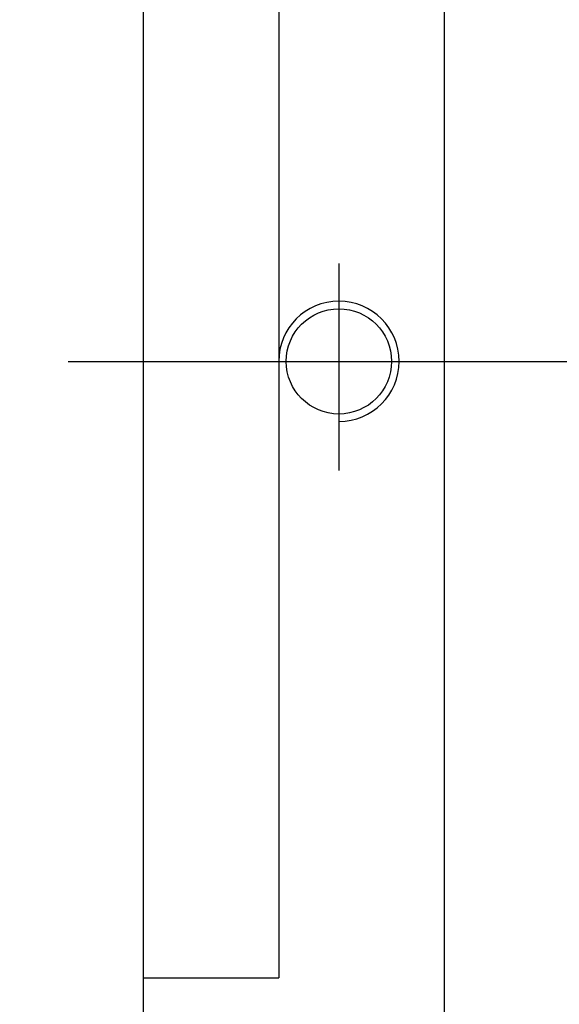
# Model space of a CAD drawing. Extents: x 3 to 2519, y -456 to 604.
# Tile 3 of 45: x 225 to 261, y 190 to 256. Entities that reach past the tile are written whole.
import ezdxf

# ---------------------------------------------------------------- set-up
doc = ezdxf.new("R2010")
doc.units = 0
doc.header["$MEASUREMENT"] = 0
doc.layers.add('DIM', color=4, linetype='CONTINUOUS')
doc.styles.add('CHN', font='SIMPLEX.shx', dxfattribs={"width": 0.7, "bigfont": 'CHINESET.shx'})
doc.dimstyles.new('CNS', dxfattribs={"dimscale": 0, "dimtxt": 4, "dimasz": 3, "dimexe": 1, "dimexo": 0.5, "dimgap": 1, "dimtad": 1, "dimdsep": 46, "dimtxsty": 'CHN', "dimcen": 0.09, "dimclrd": 256, "dimclre": 256, "dimclrt": 256, "dimadec": 0, "dimazin": 0, "dimtp": 1, "dimtm": 1, "dimtfac": 0.6, "dimtix": 1, "dimtmove": 2, "dimatfit": 3, "dimfxl": 1, "dimtvp": 0.85, "dimtolj": 1, "dimarcsym": 0})

# ---------------------------------------------------------------- blocks, each defined once
blk = doc.blocks.new('*D4')
at = {"layer": 'DIM', "color": 7, "lineweight": -2, "transparency": 16777216}
for p, q in [((234.352, 300.423), (213.382, 300.423)), ((215.382, 295.423), (215.382, 170.423)), ((234.352, 165.423), (213.382, 165.423))]:
    blk.add_line(p, q, dxfattribs=at)
at = {"layer": 'DIM', "color": 7, "transparency": 16777216}
for points in [[(214.549, 295.423), (216.216, 295.423), (215.382, 300.423)], [(214.549, 170.423), (216.216, 170.423), (215.382, 165.423)]]:
    blk.add_solid(points, dxfattribs=at)
at = {"layer": 'DIM', "color": 7, "transparency": 16777216, "insert": (210.482, 232.923), "char_height": 7, "attachment_point": 5, "rotation": 90, "style": 'CHN'}
blk.add_mtext('\\A1;%%c135', dxfattribs=at)

msp = doc.modelspace()

# ---------------------------------------------------------------- linework, layer by layer
at = {"layer": 'DIM', "color": 7}
for p, q in [((233.352, 298.423), (233.352, 167.423)), ((253.352, 298.423), (253.352, 167.423)), ((242.352, 273.923), (242.352, 191.923)), ((246.352, 239.428), (246.352, 225.677)), ((228.352, 232.923), (528.352, 232.923)), ((233.352, 191.923), (242.352, 191.923))]:
    msp.add_line(p, q, dxfattribs=at)
msp.add_circle((246.352, 232.923), 3.5, dxfattribs=at)
msp.add_arc((246.352, 232.923), 4, 270, 180, dxfattribs=at)

# ---------------------------------------------------------------- dimensions: what is measured, and where the dimension line sits
dim = msp.add_linear_dim(base=(215.382, 165.423), p1=(235.352, 300.423), p2=(235.352, 165.423), angle=90, text='%%c<>', dimstyle='CNS', override={"dimscale": 2, "dimtxt": 3.5, "dimasz": 2.5, "dimgap": 0.7, "dimclrd": 7, "dimclre": 7, "dimclrt": 7, "dimtmove": 0}, dxfattribs=at)
dim.commit()
dim.dimension.update_dxf_attribs({"geometry": '*D4', "text_midpoint": (210.482, 232.923)})

doc.saveas('drawing.dxf')
